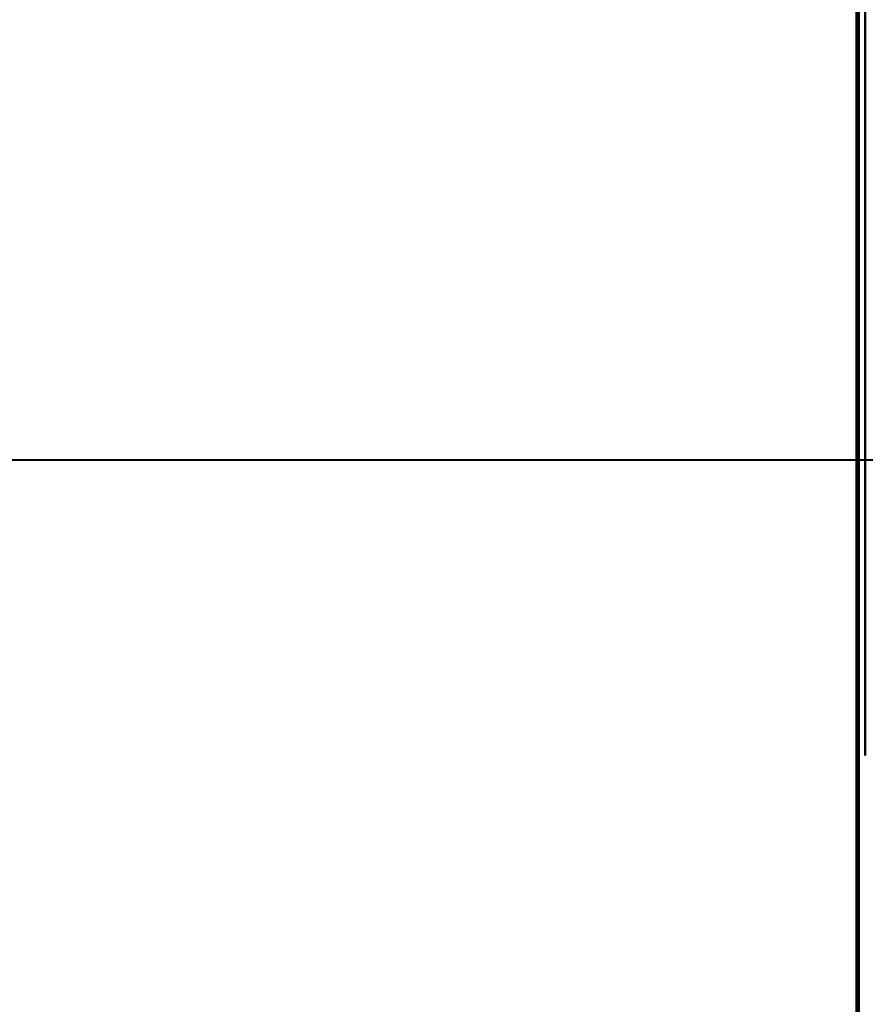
# Model space of a CAD drawing. Header units: millimetres. Extents: x -1087 to 1688, y -120 to 936.
# Tile 58 of 88: x 461 to 499, y 175 to 219. Entities that reach past the tile are written whole.
import ezdxf

# ---------------------------------------------------------------- set-up
doc = ezdxf.new("R2010")
doc.units = ezdxf.units.MM
doc.layers.add('G-IMPT', color=8, linetype='Continuous', lineweight=40)

# ---------------------------------------------------------------- blocks, each defined once
blk = doc.blocks.new('NEXA 400 CALQUES_dwg-748074-Arrière')
at = {"layer": 'G-IMPT'}
for p, q in [((499.3, 198.998), (499.3, 397.746)), ((499.3, 198.998), (499.3, 397.746)), ((499.3, 298.372), (499.3, 198.998)), ((499.3, 298.372), (499.3, 198.998)), ((499.3, 298.372), (499.3, 185.872)), ((499.3, 185.872), (499.3, 298.372)), ((-572.615, 199.312), (574.16, 199.312)), ((499.3, 193.622), (499.3, 193.372)), ((499.3, 193.372), (499.3, 193.622)), ((499.3, 193.372), (499.3, 193.122)), ((499.3, 193.122), (499.3, 193.372))]:
    blk.add_line(p, q, dxfattribs=at)
at = {"layer": 'G-IMPT', "flags": 128}
for points in [[(498.9, 827.272), (498.9, 660.797), (498.9, 494.322), (498.9, 327.847), (498.9, 161.372)], [(498.9, 161.372), (498.9, 327.847), (498.9, 494.322), (498.9, 660.797), (498.9, 827.272)], [(499, 827.372), (499, 652.872), (499, 478.372), (499, 303.872), (499, 129.372)], [(499, 129.372), (499, 303.872), (499, 478.372), (499, 652.872), (499, 827.372)], [(499, 827.272), (499, 652.822), (499, 478.372), (499, 303.922), (499, 129.472)], [(499, 129.472), (499, 303.922), (499, 478.372), (499, 652.822), (499, 827.272)]]:
    blk.add_lwpolyline(points, dxfattribs=at)

msp = doc.modelspace()

# ---------------------------------------------------------------- block references
at = {"layer": 'G-IMPT'}
msp.add_blockref('NEXA 400 CALQUES_dwg-748074-Arrière', (0, 0), dxfattribs=at)

doc.saveas('drawing.dxf')
